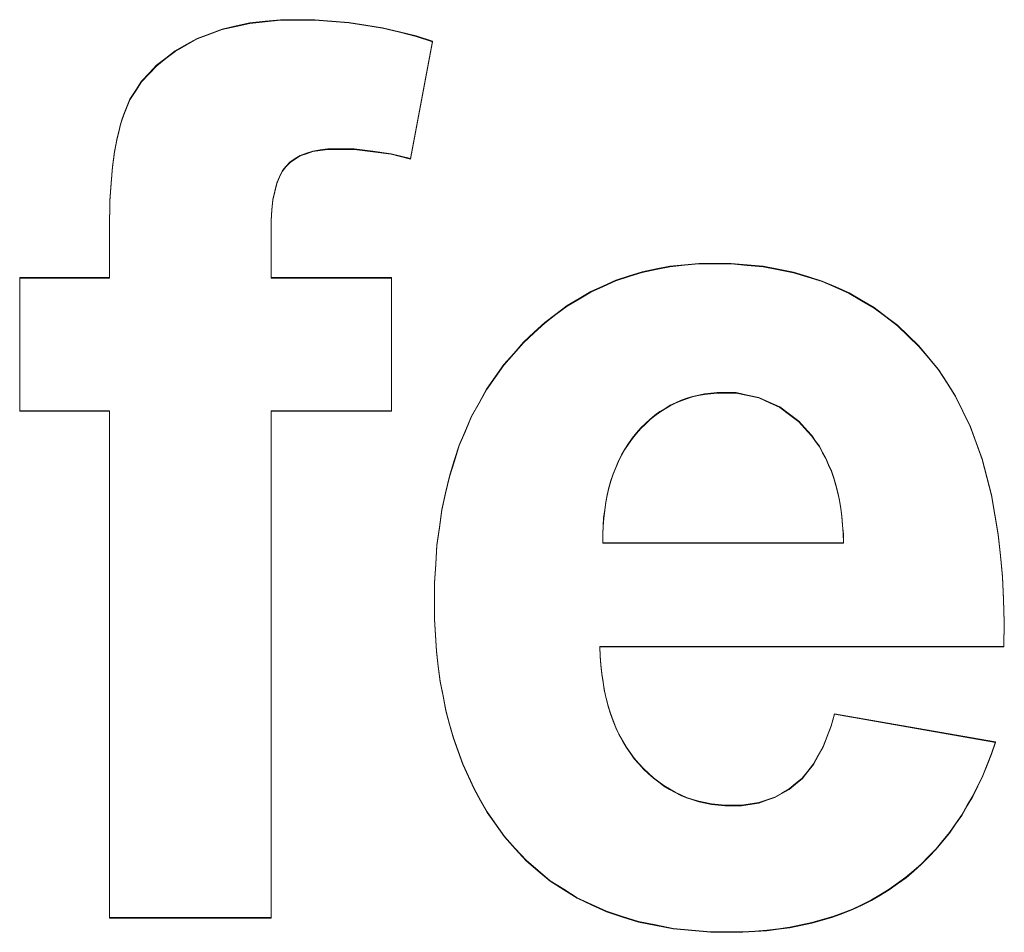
# Model space of a CAD drawing. Extents: x 229 to 926, y 37 to 878.
# Tile 25 of 201: x 405.85 to 408.64, y 69.52 to 72.11. Entities that reach past the tile are written whole.
import ezdxf
from ezdxf.lldxf.tags import DXFTag

# ---------------------------------------------------------------- set-up
doc = ezdxf.new("R2010")
doc.units = 0
doc.layers.get('0').update_dxf_attribs({"linetype": 'fein_strichliert', "lineweight": 13})
doc.layers.add('Beschriftung', color=7, linetype='Continuous', lineweight=25)
doc.layers.add('Beschriftung-A03CP9SUA9', color=7, linetype='Continuous', lineweight=25)
tags = doc.linetypes.add('fein_strichliert', pattern=[4, 1, -2, 1]).pattern_tags.tags
tags[8:9] = [DXFTag(74, 4), DXFTag(75, 0), DXFTag(340, '0'), DXFTag(46, 0.0), DXFTag(50, 0.0), DXFTag(44, 0.0), DXFTag(45, 0.0)]
tags[6:7] = [DXFTag(74, 4), DXFTag(75, 0), DXFTag(340, '0'), DXFTag(46, 0.0), DXFTag(50, 0.0), DXFTag(44, 0.0), DXFTag(45, 0.0)]
tags[4:5] = [DXFTag(74, 4), DXFTag(75, 0), DXFTag(340, '0'), DXFTag(46, 0.0), DXFTag(50, 0.0), DXFTag(44, 0.0), DXFTag(45, 0.0)]

# ---------------------------------------------------------------- blocks, each defined once
blk = doc.blocks.new('Referenz-A03CP9SSA9', base_point=(255.7277, 65.704))
at = {"layer": 'Beschriftung', "color": 0, "lineweight": -2}
for p, q in [((406.5025, 72.0948), (406.5459, 72.0992)), ((406.5459, 72.0992), (406.5894, 72.1036)), ((406.5894, 72.1036), (406.637, 72.1036)), ((406.637, 72.1036), (406.6859, 72.1036)), ((406.6859, 72.1036), (406.7342, 72.0998)), ((406.7342, 72.0998), (406.7825, 72.096)), ((406.3885, 72.0639), (406.4238, 72.0772)), ((406.4238, 72.0772), (406.4631, 72.086)), ((406.4631, 72.086), (406.5025, 72.0948)), ((406.7825, 72.096), (406.8303, 72.0883)), ((406.8303, 72.0883), (406.8781, 72.0807)), ((406.8781, 72.0807), (406.9254, 72.0694)), ((406.3221, 72.033), (406.3532, 72.0507)), ((406.3532, 72.0507), (406.3885, 72.0639)), ((406.9254, 72.0694), (406.9727, 72.0579)), ((407.0195, 72.0426), (406.9569, 71.7104)), ((406.9727, 72.0579), (407.0195, 72.0426)), ((406.2648, 71.9951), (406.291, 72.0153)), ((406.291, 72.0153), (406.3221, 72.033)), ((406.2385, 71.9748), (406.2648, 71.9951)), ((406.2172, 71.952), (406.2385, 71.9748)), ((406.1958, 71.9291), (406.2172, 71.952)), ((406.1628, 71.8782), (406.1793, 71.9037)), ((406.1793, 71.9037), (406.1958, 71.9291)), ((406.1512, 71.8501), (406.1628, 71.8782)), ((406.1454, 71.8361), (406.1512, 71.8501)), ((406.1353, 71.8044), (406.1403, 71.8202)), ((406.1403, 71.8202), (406.1454, 71.8361)), ((406.1309, 71.7867), (406.1353, 71.8044)), ((406.1229, 71.7497), (406.1266, 71.7691)), ((406.1266, 71.7691), (406.1309, 71.7867)), ((406.1193, 71.7301), (406.1229, 71.7497)), ((406.7226, 71.7378), (406.7013, 71.7347)), ((406.7473, 71.7378), (406.7226, 71.7378)), ((406.7977, 71.7378), (406.7473, 71.7378)), ((406.8501, 71.7309), (406.7977, 71.7378)), ((406.1135, 71.6877), (406.1165, 71.7089)), ((406.1165, 71.7089), (406.1193, 71.7301)), ((406.6303, 71.7104), (406.616, 71.7012)), ((406.6445, 71.7195), (406.6303, 71.7104)), ((406.6623, 71.7256), (406.6445, 71.7195)), ((406.68, 71.7317), (406.6623, 71.7256)), ((406.7013, 71.7347), (406.68, 71.7317)), ((406.9025, 71.7241), (406.8501, 71.7309)), ((406.9569, 71.7104), (406.9025, 71.7241)), ((406.1114, 71.6646), (406.1135, 71.6877)), ((406.6052, 71.6891), (406.5945, 71.6768)), ((406.616, 71.7012), (406.6052, 71.6891)), ((406.1092, 71.6415), (406.1114, 71.6646)), ((406.5864, 71.6591), (406.5783, 71.6413)), ((406.5945, 71.6768), (406.5864, 71.6591)), ((406.1077, 71.6167), (406.1092, 71.6415)), ((406.5783, 71.6413), (406.5729, 71.6179)), ((406.1063, 71.5918), (406.1077, 71.6167)), ((406.5729, 71.6179), (406.5676, 71.5945)), ((406.1056, 71.565), (406.1063, 71.5918)), ((406.5676, 71.5945), (406.5648, 71.5656)), ((406.1048, 71.5384), (406.1056, 71.565)), ((406.5648, 71.5656), (406.5622, 71.5365)), ((406.1048, 71.5099), (406.1048, 71.5384)), ((406.5622, 71.5365), (406.5622, 71.502)), ((406.1048, 71.3738), (406.1048, 71.5099)), ((406.5622, 71.502), (406.5622, 71.3738)), ((407.6521, 71.3979), (407.6912, 71.4058)), ((407.6912, 71.4058), (407.7323, 71.4099)), ((407.7323, 71.4099), (407.7732, 71.4138)), ((407.7732, 71.4138), (407.8161, 71.4138)), ((407.8161, 71.4138), (407.8642, 71.4138)), ((407.8642, 71.4138), (407.9098, 71.4096)), ((407.9098, 71.4096), (407.9553, 71.4055)), ((407.9553, 71.4055), (407.9984, 71.3972)), ((405.8508, 71.3738), (406.1048, 71.3738)), ((405.8508, 70.9965), (405.8508, 71.3738)), ((406.5622, 71.3738), (406.9033, 71.3738)), ((406.9033, 71.3738), (406.9033, 70.9965)), ((407.5384, 71.366), (407.5756, 71.378)), ((407.5756, 71.378), (407.6129, 71.3899)), ((407.6129, 71.3899), (407.6521, 71.3979)), ((407.9984, 71.3972), (408.0414, 71.3888)), ((408.0414, 71.3888), (408.0819, 71.3763)), ((408.0819, 71.3763), (408.1225, 71.3638)), ((407.4675, 71.3342), (407.5029, 71.3501)), ((407.5029, 71.3501), (407.5384, 71.366)), ((408.1225, 71.3638), (408.1604, 71.3471)), ((408.1604, 71.3471), (408.1984, 71.3305)), ((407.4339, 71.3143), (407.4675, 71.3342)), ((408.1984, 71.3305), (408.2339, 71.3096)), ((407.3686, 71.2704), (407.4004, 71.2943)), ((407.4004, 71.2943), (407.4339, 71.3143)), ((408.2339, 71.3096), (408.2693, 71.2887)), ((407.3369, 71.2465), (407.3686, 71.2704)), ((408.2693, 71.2887), (408.3022, 71.2638)), ((408.3022, 71.2638), (408.335, 71.2387)), ((407.307, 71.2187), (407.3369, 71.2465)), ((408.335, 71.2387), (408.3654, 71.2096)), ((407.2771, 71.1908), (407.307, 71.2187)), ((408.3654, 71.2096), (408.3958, 71.1804)), ((407.249, 71.159), (407.2771, 71.1908)), ((408.3958, 71.1804), (408.4236, 71.1471)), ((407.2211, 71.1271), (407.249, 71.159)), ((407.1966, 71.0922), (407.2211, 71.1271)), ((408.4236, 71.1471), (408.4514, 71.1137)), ((408.4514, 71.1137), (408.4757, 71.0759)), ((407.1721, 71.0573), (407.1966, 71.0922)), ((408.4757, 71.0759), (408.4998, 71.0381)), ((407.151, 71.0193), (407.1721, 71.0573)), ((407.7722, 71.0409), (407.7551, 71.0373)), ((407.7893, 71.0444), (407.7722, 71.0409)), ((407.8071, 71.0462), (407.7893, 71.0444)), ((407.825, 71.0479), (407.8071, 71.0462)), ((407.8436, 71.0479), (407.825, 71.0479)), ((407.8785, 71.0479), (407.8436, 71.0479)), ((407.9108, 71.0412), (407.8785, 71.0479)), ((407.943, 71.0344), (407.9108, 71.0412)), ((407.13, 70.9814), (407.151, 71.0193)), ((407.6919, 71.0122), (407.6773, 71.0033)), ((407.7074, 71.0193), (407.6919, 71.0122)), ((407.7227, 71.0265), (407.7074, 71.0193)), ((407.739, 71.0319), (407.7227, 71.0265)), ((407.7551, 71.0373), (407.739, 71.0319)), ((407.9726, 71.0208), (407.943, 71.0344)), ((408.0022, 71.0073), (407.9726, 71.0208)), ((408.4998, 71.0381), (408.5204, 70.9959)), ((406.1048, 70.9965), (405.8508, 70.9965)), ((406.1048, 69.5617), (406.1048, 70.9965)), ((406.9033, 70.9965), (406.5622, 70.9965)), ((406.5622, 70.9965), (406.5622, 69.5617)), ((407.6489, 70.9836), (407.6352, 70.973)), ((407.6627, 70.9944), (407.6489, 70.9836)), ((407.6773, 71.0033), (407.6627, 70.9944)), ((408.0293, 70.987), (408.0022, 71.0073)), ((408.0562, 70.9667), (408.0293, 70.987)), ((408.5204, 70.9959), (408.5409, 70.9537)), ((407.1124, 70.9404), (407.13, 70.9814)), ((407.6221, 70.9605), (407.6092, 70.948)), ((407.6352, 70.973), (407.6221, 70.9605)), ((408.0805, 70.9396), (408.0562, 70.9667)), ((407.095, 70.8994), (407.1124, 70.9404)), ((407.5969, 70.9336), (407.5848, 70.9193)), ((407.6092, 70.948), (407.5969, 70.9336)), ((408.0927, 70.9261), (408.0805, 70.9396)), ((408.5409, 70.9537), (408.5579, 70.907)), ((407.081, 70.8553), (407.095, 70.8994)), ((407.5742, 70.9038), (407.5636, 70.8881)), ((407.5848, 70.9193), (407.5742, 70.9038)), ((408.1034, 70.911), (408.0927, 70.9261)), ((408.1142, 70.8959), (408.1034, 70.911)), ((408.5579, 70.907), (408.5748, 70.8604)), ((407.5636, 70.8881), (407.5545, 70.8714)), ((408.1234, 70.8792), (408.1142, 70.8959)), ((408.1327, 70.8625), (408.1234, 70.8792)), ((407.067, 70.8112), (407.081, 70.8553)), ((407.5454, 70.8545), (407.5379, 70.8364)), ((407.5545, 70.8714), (407.5454, 70.8545)), ((408.1405, 70.8443), (408.1327, 70.8625)), ((408.1483, 70.8261), (408.1405, 70.8443)), ((408.5748, 70.8604), (408.5881, 70.8093)), ((407.5304, 70.8183), (407.5244, 70.7988)), ((407.5379, 70.8364), (407.5304, 70.8183)), ((408.1547, 70.8062), (408.1483, 70.8261)), ((407.0564, 70.7642), (407.067, 70.8112)), ((407.5244, 70.7988), (407.5184, 70.7794)), ((408.1612, 70.7865), (408.1547, 70.8062)), ((408.5881, 70.8093), (408.6014, 70.7582)), ((407.0459, 70.7171), (407.0564, 70.7642)), ((407.5184, 70.7794), (407.5139, 70.7586)), ((408.1661, 70.7652), (408.1612, 70.7865)), ((408.171, 70.7438), (408.1661, 70.7652)), ((407.5095, 70.7381), (407.5066, 70.716)), ((407.5139, 70.7586), (407.5095, 70.7381)), ((408.1746, 70.7209), (408.171, 70.7438)), ((408.6014, 70.7582), (408.6111, 70.7026)), ((407.0389, 70.6669), (407.0459, 70.7171)), ((407.5066, 70.716), (407.5037, 70.6941)), ((408.178, 70.698), (408.1746, 70.7209)), ((407.5037, 70.6941), (407.5024, 70.6708)), ((408.1801, 70.6735), (408.178, 70.698)), ((408.6111, 70.7026), (408.6207, 70.6471)), ((407.0319, 70.6167), (407.0389, 70.6669)), ((407.5024, 70.6708), (407.5011, 70.6475)), ((408.1821, 70.6491), (408.1801, 70.6735)), ((408.1827, 70.623), (408.1821, 70.6491)), ((407.5011, 70.6475), (407.5013, 70.623)), ((407.5013, 70.623), (408.1827, 70.623)), ((408.6207, 70.6471), (408.6268, 70.5872)), ((407.0285, 70.5635), (407.0319, 70.6167)), ((408.6268, 70.5872), (408.6328, 70.5272)), ((407.0249, 70.5103), (407.0285, 70.5635)), ((407.0249, 70.4541), (407.0249, 70.5103)), ((408.6328, 70.5272), (408.6353, 70.4628)), ((407.0249, 70.407), (407.0249, 70.4541)), ((408.6353, 70.4628), (408.6377, 70.3984)), ((407.0275, 70.3619), (407.0249, 70.407)), ((408.6377, 70.3984), (408.6364, 70.3296)), ((407.0302, 70.3169), (407.0275, 70.3619)), ((407.0355, 70.2738), (407.0302, 70.3169)), ((408.6364, 70.3296), (407.4931, 70.3296)), ((407.4931, 70.3296), (407.4937, 70.3029)), ((407.4937, 70.3029), (407.4959, 70.2778)), ((407.0409, 70.2308), (407.0355, 70.2738)), ((407.4959, 70.2778), (407.4981, 70.2526)), ((407.049, 70.1898), (407.0409, 70.2308)), ((407.4981, 70.2526), (407.5019, 70.229)), ((407.5019, 70.229), (407.5056, 70.2054)), ((407.5056, 70.2054), (407.5109, 70.1832)), ((407.057, 70.1488), (407.049, 70.1898)), ((407.5109, 70.1832), (407.5163, 70.161)), ((407.0676, 70.1098), (407.057, 70.1488)), ((407.5163, 70.161), (407.5232, 70.1403)), ((407.5232, 70.1403), (407.5301, 70.1196)), ((407.5301, 70.1196), (407.5385, 70.1004)), ((408.148, 70.1049), (408.1573, 70.1391)), ((408.1573, 70.1391), (408.6129, 70.059)), ((407.0783, 70.0708), (407.0676, 70.1098)), ((407.5385, 70.1004), (407.5471, 70.0811)), ((408.1364, 70.0756), (408.148, 70.1049)), ((407.0916, 70.0338), (407.0783, 70.0708)), ((407.5471, 70.0811), (407.5571, 70.0634)), ((407.5571, 70.0634), (407.5671, 70.0456)), ((408.1248, 70.0462), (408.1364, 70.0756)), ((407.5671, 70.0456), (407.5788, 70.0294)), ((408.111, 70.0214), (408.1248, 70.0462)), ((408.6129, 70.059), (408.6018, 70.0262)), ((407.1049, 69.9969), (407.0916, 70.0338)), ((407.5788, 70.0294), (407.5904, 70.013)), ((407.5904, 70.013), (407.6035, 69.9983)), ((408.0973, 69.9967), (408.111, 70.0214)), ((408.6018, 70.0262), (408.5893, 69.9953)), ((407.1209, 69.9619), (407.1049, 69.9969)), ((407.6035, 69.9983), (407.6168, 69.9835)), ((407.6168, 69.9835), (407.6307, 69.9705)), ((408.0812, 69.9766), (408.0973, 69.9967)), ((408.5893, 69.9953), (408.5767, 69.9644)), ((407.1369, 69.927), (407.1209, 69.9619)), ((407.6307, 69.9705), (407.6447, 69.9576)), ((407.6447, 69.9576), (407.6596, 69.9465)), ((408.0469, 69.9412), (408.0651, 69.9566)), ((408.0651, 69.9566), (408.0812, 69.9766)), ((408.5767, 69.9644), (408.5626, 69.9355)), ((407.1555, 69.894), (407.1369, 69.927)), ((407.6596, 69.9465), (407.6744, 69.9354)), ((407.6744, 69.9354), (407.69, 69.9262)), ((407.69, 69.9262), (407.7057, 69.917)), ((408.0082, 69.9145), (408.0286, 69.9259)), ((408.0286, 69.9259), (408.0469, 69.9412)), ((408.5626, 69.9355), (408.5485, 69.9066)), ((407.7057, 69.917), (407.7221, 69.9094)), ((407.7221, 69.9094), (407.7385, 69.9021)), ((407.7385, 69.9021), (407.7558, 69.8965)), ((407.7558, 69.8965), (407.7731, 69.891)), ((407.9653, 69.8953), (407.9879, 69.9029)), ((407.9879, 69.9029), (408.0082, 69.9145)), ((408.5485, 69.9066), (408.5327, 69.8796)), ((407.1742, 69.861), (407.1555, 69.894)), ((407.7731, 69.891), (407.7911, 69.8873)), ((407.7911, 69.8873), (407.8092, 69.8836)), ((407.8092, 69.8836), (407.8281, 69.8817)), ((407.8281, 69.8817), (407.8469, 69.8799)), ((407.8469, 69.8799), (407.8666, 69.8799)), ((407.8666, 69.8799), (407.8935, 69.8799)), ((407.8935, 69.8799), (407.9181, 69.8837)), ((407.9181, 69.8837), (407.9427, 69.8875)), ((407.9427, 69.8875), (407.9653, 69.8953)), ((408.5327, 69.8796), (408.5171, 69.8526)), ((407.1956, 69.8302), (407.1742, 69.861)), ((408.5171, 69.8526), (408.4997, 69.8277)), ((407.2226, 69.7916), (407.1956, 69.8302)), ((408.4997, 69.8277), (408.4824, 69.8026)), ((407.2533, 69.7578), (407.2226, 69.7916)), ((408.4824, 69.8026), (408.4635, 69.7796)), ((407.284, 69.7241), (407.2533, 69.7578)), ((408.4635, 69.7796), (408.4445, 69.7566)), ((408.424, 69.7355), (408.4035, 69.7144)), ((408.4445, 69.7566), (408.424, 69.7355)), ((407.3183, 69.6952), (407.284, 69.7241)), ((408.4035, 69.7144), (408.3815, 69.6952)), ((407.3526, 69.6663), (407.3183, 69.6952)), ((408.3594, 69.6762), (408.3358, 69.659)), ((408.3815, 69.6952), (408.3594, 69.6762)), ((407.3906, 69.6422), (407.3526, 69.6663)), ((408.3358, 69.659), (408.312, 69.6419)), ((407.4285, 69.6181), (407.3906, 69.6422)), ((407.4702, 69.5988), (407.4285, 69.6181)), ((408.2869, 69.6269), (408.2618, 69.6118)), ((408.312, 69.6419), (408.2869, 69.6269)), ((407.5119, 69.5795), (407.4702, 69.5988)), ((408.2351, 69.5989), (408.2085, 69.586)), ((408.2618, 69.6118), (408.2351, 69.5989)), ((406.5622, 69.5617), (406.1048, 69.5617)), ((407.5572, 69.565), (407.5119, 69.5795)), ((407.6025, 69.5506), (407.5572, 69.565)), ((408.1522, 69.5646), (408.1226, 69.556)), ((408.1803, 69.5753), (408.1522, 69.5646)), ((408.2085, 69.586), (408.1803, 69.5753)), ((407.6515, 69.541), (407.6025, 69.5506)), ((407.7005, 69.5313), (407.6515, 69.541)), ((408.0308, 69.5346), (407.9983, 69.5302)), ((408.0619, 69.541), (408.0308, 69.5346)), ((408.093, 69.5474), (408.0619, 69.541)), ((408.1226, 69.556), (408.093, 69.5474)), ((407.753, 69.5265), (407.7005, 69.5313)), ((407.8057, 69.5217), (407.753, 69.5265)), ((407.8619, 69.5217), (407.8057, 69.5217)), ((407.8975, 69.5217), (407.8619, 69.5217)), ((407.9315, 69.5238), (407.8975, 69.5217)), ((407.9657, 69.526), (407.9315, 69.5238)), ((407.9983, 69.5302), (407.9657, 69.526))]:
    blk.add_line(p, q, dxfattribs=at)
blk = doc.blocks.new('Referenz-A03CP9T9A9', base_point=(255.7277, 65.7055))
at = {"layer": 'Beschriftung-A03CP9SUA9', "color": 0, "lineweight": -2}
for p, q in [((406.5024, 72.0963), (406.5459, 72.1008)), ((406.5459, 72.1008), (406.5894, 72.1052)), ((406.5894, 72.1052), (406.637, 72.1052)), ((406.637, 72.1052), (406.6858, 72.1052)), ((406.6858, 72.1052), (406.7342, 72.1014)), ((406.7342, 72.1014), (406.7824, 72.0975)), ((406.3885, 72.0655), (406.4237, 72.0787)), ((406.4237, 72.0787), (406.463, 72.0875)), ((406.463, 72.0875), (406.5024, 72.0963)), ((406.7824, 72.0975), (406.8302, 72.0899)), ((406.8302, 72.0899), (406.878, 72.0823)), ((406.878, 72.0823), (406.9254, 72.0709)), ((406.9254, 72.0709), (406.9726, 72.0594)), ((406.322, 72.0346), (406.3532, 72.0522)), ((406.3532, 72.0522), (406.3885, 72.0655)), ((407.0194, 72.0442), (406.9568, 71.712)), ((406.9726, 72.0594), (407.0194, 72.0442)), ((406.2647, 71.9966), (406.2909, 72.0169)), ((406.2909, 72.0169), (406.322, 72.0346)), ((406.2384, 71.9764), (406.2647, 71.9966)), ((406.2171, 71.9535), (406.2384, 71.9764)), ((406.1793, 71.9053), (406.1957, 71.9307)), ((406.1957, 71.9307), (406.2171, 71.9535)), ((406.1627, 71.8798), (406.1793, 71.9053)), ((406.1511, 71.8517), (406.1627, 71.8798)), ((406.1453, 71.8376), (406.1511, 71.8517)), ((406.1352, 71.806), (406.1403, 71.8218)), ((406.1403, 71.8218), (406.1453, 71.8376)), ((406.1309, 71.7883), (406.1352, 71.806)), ((406.1229, 71.7513), (406.1266, 71.7707)), ((406.1266, 71.7707), (406.1309, 71.7883)), ((406.1192, 71.7317), (406.1229, 71.7513)), ((406.7013, 71.7363), (406.68, 71.7332)), ((406.7225, 71.7394), (406.7013, 71.7363)), ((406.7473, 71.7394), (406.7225, 71.7394)), ((406.7976, 71.7394), (406.7473, 71.7394)), ((406.8501, 71.7325), (406.7976, 71.7394)), ((406.1135, 71.6893), (406.1164, 71.7105)), ((406.1164, 71.7105), (406.1192, 71.7317)), ((406.6302, 71.7119), (406.6159, 71.7027)), ((406.6444, 71.7211), (406.6302, 71.7119)), ((406.6622, 71.7272), (406.6444, 71.7211)), ((406.68, 71.7332), (406.6622, 71.7272)), ((406.9024, 71.7256), (406.8501, 71.7325)), ((406.9568, 71.712), (406.9024, 71.7256)), ((406.1114, 71.6661), (406.1135, 71.6893)), ((406.6052, 71.6906), (406.5944, 71.6784)), ((406.6159, 71.7027), (406.6052, 71.6906)), ((406.1092, 71.6431), (406.1114, 71.6661)), ((406.5863, 71.6606), (406.5783, 71.6429)), ((406.5944, 71.6784), (406.5863, 71.6606)), ((406.1077, 71.6182), (406.1092, 71.6431)), ((406.5783, 71.6429), (406.5728, 71.6195)), ((406.1063, 71.5933), (406.1077, 71.6182)), ((406.5675, 71.5961), (406.5648, 71.5671)), ((406.5728, 71.6195), (406.5675, 71.5961)), ((406.1055, 71.5666), (406.1063, 71.5933)), ((406.1048, 71.54), (406.1055, 71.5666)), ((406.5648, 71.5671), (406.5621, 71.5381)), ((406.1048, 71.5114), (406.1048, 71.54)), ((406.5621, 71.5381), (406.5621, 71.5035)), ((406.1048, 71.3754), (406.1048, 71.5114)), ((406.5621, 71.5035), (406.5621, 71.3754)), ((407.652, 71.3995), (407.6911, 71.4074)), ((407.6911, 71.4074), (407.7322, 71.4114)), ((407.7322, 71.4114), (407.7732, 71.4153)), ((407.7732, 71.4153), (407.816, 71.4153)), ((407.816, 71.4153), (407.8641, 71.4153)), ((407.8641, 71.4153), (407.9098, 71.4112)), ((407.9098, 71.4112), (407.9553, 71.4071)), ((407.9553, 71.4071), (407.9984, 71.3987)), ((405.8507, 71.3754), (406.1048, 71.3754)), ((405.8507, 70.998), (405.8507, 71.3754)), ((406.5621, 71.3754), (406.9032, 71.3754)), ((406.9032, 71.3754), (406.9032, 70.998)), ((407.5383, 71.3675), (407.5756, 71.3796)), ((407.5756, 71.3796), (407.6129, 71.3915)), ((407.6129, 71.3915), (407.652, 71.3995)), ((407.9984, 71.3987), (408.0413, 71.3904)), ((408.0413, 71.3904), (408.0819, 71.3779)), ((408.0819, 71.3779), (408.1225, 71.3653)), ((407.4674, 71.3357), (407.5028, 71.3517)), ((407.5028, 71.3517), (407.5383, 71.3675)), ((408.1225, 71.3653), (408.1604, 71.3486)), ((408.1604, 71.3486), (408.1984, 71.332)), ((407.4339, 71.3158), (407.4674, 71.3357)), ((408.1984, 71.332), (408.2338, 71.3111)), ((407.3686, 71.272), (407.4003, 71.2959)), ((407.4003, 71.2959), (407.4339, 71.3158)), ((408.2338, 71.3111), (408.2692, 71.2903)), ((408.2692, 71.2903), (408.3021, 71.2653)), ((407.3369, 71.2481), (407.3686, 71.272)), ((408.3021, 71.2653), (408.335, 71.2403)), ((407.3069, 71.2203), (407.3369, 71.2481)), ((408.335, 71.2403), (408.3654, 71.2111)), ((407.2771, 71.1924), (407.3069, 71.2203)), ((408.3654, 71.2111), (408.3957, 71.1819)), ((407.249, 71.1605), (407.2771, 71.1924)), ((408.3957, 71.1819), (408.4235, 71.1486)), ((407.221, 71.1287), (407.249, 71.1605)), ((407.1965, 71.0937), (407.221, 71.1287)), ((408.4235, 71.1486), (408.4513, 71.1152)), ((408.4513, 71.1152), (408.4756, 71.0774)), ((407.172, 71.0588), (407.1965, 71.0937)), ((408.4756, 71.0774), (408.4997, 71.0397)), ((407.151, 71.0209), (407.172, 71.0588)), ((407.7551, 71.0388), (407.7389, 71.0334)), ((407.7722, 71.0424), (407.7551, 71.0388)), ((407.7892, 71.046), (407.7722, 71.0424)), ((407.807, 71.0477), (407.7892, 71.046)), ((407.8249, 71.0495), (407.807, 71.0477)), ((407.8435, 71.0495), (407.8249, 71.0495)), ((407.8784, 71.0495), (407.8435, 71.0495)), ((407.9107, 71.0427), (407.8784, 71.0495)), ((407.943, 71.036), (407.9107, 71.0427)), ((408.4997, 71.0397), (408.5203, 70.9974)), ((407.1299, 70.983), (407.151, 71.0209)), ((407.6919, 71.0138), (407.6773, 71.0048)), ((407.7073, 71.0209), (407.6919, 71.0138)), ((407.7227, 71.0281), (407.7073, 71.0209)), ((407.7389, 71.0334), (407.7227, 71.0281)), ((407.9725, 71.0224), (407.943, 71.036)), ((408.0022, 71.0089), (407.9725, 71.0224)), ((406.1048, 70.998), (405.8507, 70.998)), ((406.1048, 69.5632), (406.1048, 70.998)), ((406.9032, 70.998), (406.5621, 70.998)), ((406.5621, 70.998), (406.5621, 69.5632)), ((407.1124, 70.9419), (407.1299, 70.983)), ((407.6489, 70.9852), (407.6351, 70.9745)), ((407.6626, 70.996), (407.6489, 70.9852)), ((407.6773, 71.0048), (407.6626, 70.996)), ((408.0292, 70.9886), (408.0022, 71.0089)), ((408.0561, 70.9683), (408.0292, 70.9886)), ((408.5203, 70.9974), (408.5409, 70.9553)), ((407.622, 70.962), (407.6091, 70.9495)), ((407.6351, 70.9745), (407.622, 70.962)), ((408.0804, 70.9412), (408.0561, 70.9683)), ((408.5409, 70.9553), (408.5578, 70.9086)), ((407.0949, 70.9009), (407.1124, 70.9419)), ((407.5969, 70.9352), (407.5847, 70.9209)), ((407.6091, 70.9495), (407.5969, 70.9352)), ((408.0926, 70.9277), (408.0804, 70.9412)), ((408.1034, 70.9125), (408.0926, 70.9277)), ((407.0809, 70.8569), (407.0949, 70.9009)), ((407.5742, 70.9053), (407.5635, 70.8897)), ((407.5847, 70.9209), (407.5742, 70.9053)), ((408.1141, 70.8975), (408.1034, 70.9125)), ((408.5578, 70.9086), (408.5747, 70.8619)), ((407.5545, 70.8729), (407.5454, 70.8561)), ((407.5635, 70.8897), (407.5545, 70.8729)), ((408.1233, 70.8807), (408.1141, 70.8975)), ((408.1326, 70.8641), (408.1233, 70.8807)), ((407.0669, 70.8128), (407.0809, 70.8569)), ((407.5454, 70.8561), (407.5379, 70.8379)), ((408.1405, 70.8458), (408.1326, 70.8641)), ((408.1483, 70.8276), (408.1405, 70.8458)), ((408.5747, 70.8619), (408.588, 70.8108)), ((407.5303, 70.8198), (407.5244, 70.8003)), ((407.5379, 70.8379), (407.5303, 70.8198)), ((408.1547, 70.8078), (408.1483, 70.8276)), ((407.0564, 70.7657), (407.0669, 70.8128)), ((407.5244, 70.8003), (407.5183, 70.7809)), ((408.1611, 70.788), (408.1547, 70.8078)), ((408.166, 70.7667), (408.1611, 70.788)), ((408.588, 70.8108), (408.6013, 70.7598)), ((407.0459, 70.7186), (407.0564, 70.7657)), ((407.5139, 70.7602), (407.5094, 70.7396)), ((407.5183, 70.7809), (407.5139, 70.7602)), ((408.1709, 70.7454), (408.166, 70.7667)), ((407.5094, 70.7396), (407.5066, 70.7176)), ((408.1745, 70.7225), (408.1709, 70.7454)), ((408.6013, 70.7598), (408.611, 70.7042)), ((407.0388, 70.6685), (407.0459, 70.7186)), ((407.5066, 70.7176), (407.5036, 70.6957)), ((408.1779, 70.6996), (408.1745, 70.7225)), ((407.5036, 70.6957), (407.5023, 70.6724)), ((408.18, 70.6751), (408.1779, 70.6996)), ((408.611, 70.7042), (408.6207, 70.6487)), ((407.0318, 70.6183), (407.0388, 70.6685)), ((407.5023, 70.6724), (407.501, 70.6491)), ((407.501, 70.6491), (407.5012, 70.6246)), ((408.182, 70.6506), (408.18, 70.6751)), ((408.1826, 70.6246), (408.182, 70.6506)), ((408.6207, 70.6487), (408.6267, 70.5887)), ((407.5012, 70.6246), (408.1826, 70.6246)), ((407.0284, 70.5651), (407.0318, 70.6183)), ((407.0249, 70.5119), (407.0284, 70.5651)), ((408.6267, 70.5887), (408.6328, 70.5287)), ((407.0249, 70.4557), (407.0249, 70.5119)), ((408.6328, 70.5287), (408.6352, 70.4643)), ((407.0249, 70.4086), (407.0249, 70.4557)), ((408.6352, 70.4643), (408.6376, 70.4)), ((407.0275, 70.3635), (407.0249, 70.4086)), ((408.6376, 70.4), (408.6364, 70.3311)), ((407.0302, 70.3184), (407.0275, 70.3635)), ((407.0355, 70.2754), (407.0302, 70.3184)), ((408.6364, 70.3311), (407.4931, 70.3311)), ((407.4931, 70.3311), (407.4937, 70.3045)), ((407.4937, 70.3045), (407.4958, 70.2794)), ((407.0408, 70.2324), (407.0355, 70.2754)), ((407.4958, 70.2794), (407.4981, 70.2542)), ((407.0489, 70.1913), (407.0408, 70.2324)), ((407.4981, 70.2542), (407.5018, 70.2306)), ((407.5018, 70.2306), (407.5055, 70.207)), ((407.5055, 70.207), (407.5108, 70.1847)), ((407.0569, 70.1503), (407.0489, 70.1913)), ((407.5108, 70.1847), (407.5162, 70.1626)), ((407.0675, 70.1113), (407.0569, 70.1503)), ((407.5162, 70.1626), (407.5231, 70.1418)), ((407.5231, 70.1418), (407.5301, 70.1211)), ((407.5301, 70.1211), (407.5385, 70.1019)), ((408.1479, 70.1065), (408.1572, 70.1406)), ((408.1572, 70.1406), (408.6128, 70.0606)), ((407.0782, 70.0723), (407.0675, 70.1113)), ((407.5385, 70.1019), (407.547, 70.0827)), ((408.1364, 70.0771), (408.1479, 70.1065)), ((407.0915, 70.0354), (407.0782, 70.0723)), ((407.547, 70.0827), (407.557, 70.0649)), ((407.557, 70.0649), (407.567, 70.0472)), ((408.1248, 70.0477), (408.1364, 70.0771)), ((407.1049, 69.9984), (407.0915, 70.0354)), ((407.567, 70.0472), (407.5787, 70.0309)), ((408.111, 70.0229), (408.1248, 70.0477)), ((408.6128, 70.0606), (408.6018, 70.0278)), ((407.5787, 70.0309), (407.5904, 70.0146)), ((407.5904, 70.0146), (407.6035, 69.9999)), ((408.0972, 69.9982), (408.111, 70.0229)), ((408.6018, 70.0278), (408.5893, 69.9968)), ((407.1209, 69.9634), (407.1049, 69.9984)), ((407.6035, 69.9999), (407.6167, 69.985)), ((407.6167, 69.985), (407.6306, 69.972)), ((408.0811, 69.9782), (408.0972, 69.9982)), ((408.5893, 69.9968), (408.5767, 69.966)), ((407.1369, 69.9285), (407.1209, 69.9634)), ((407.6306, 69.972), (407.6447, 69.9592)), ((407.6447, 69.9592), (407.6595, 69.9481)), ((408.0468, 69.9428), (408.0651, 69.9582)), ((408.0651, 69.9582), (408.0811, 69.9782)), ((408.5767, 69.966), (408.5625, 69.9371)), ((407.1555, 69.8956), (407.1369, 69.9285)), ((407.6595, 69.9481), (407.6743, 69.9369)), ((407.6743, 69.9369), (407.69, 69.9277)), ((407.69, 69.9277), (407.7056, 69.9185)), ((408.0081, 69.916), (408.0286, 69.9275)), ((408.0286, 69.9275), (408.0468, 69.9428)), ((408.5625, 69.9371), (408.5484, 69.9082)), ((407.7056, 69.9185), (407.7221, 69.911)), ((407.7221, 69.911), (407.7385, 69.9037)), ((407.7385, 69.9037), (407.7557, 69.8981)), ((407.7557, 69.8981), (407.773, 69.8926)), ((407.9426, 69.8891), (407.9652, 69.8968)), ((407.9652, 69.8968), (407.9878, 69.9045)), ((407.9878, 69.9045), (408.0081, 69.916)), ((408.5484, 69.9082), (408.5327, 69.8812)), ((407.1742, 69.8626), (407.1555, 69.8956)), ((407.773, 69.8926), (407.791, 69.8888)), ((407.791, 69.8888), (407.8091, 69.8852)), ((407.8091, 69.8852), (407.828, 69.8833)), ((407.828, 69.8833), (407.8468, 69.8815)), ((407.8468, 69.8815), (407.8665, 69.8815)), ((407.8665, 69.8815), (407.8934, 69.8815)), ((407.8934, 69.8815), (407.9181, 69.8852)), ((407.9181, 69.8852), (407.9426, 69.8891)), ((408.5327, 69.8812), (408.517, 69.8542)), ((407.1955, 69.8318), (407.1742, 69.8626)), ((408.517, 69.8542), (408.4997, 69.8292)), ((407.2226, 69.7931), (407.1955, 69.8318)), ((408.4997, 69.8292), (408.4823, 69.8042)), ((407.2532, 69.7594), (407.2226, 69.7931)), ((408.4823, 69.8042), (408.4634, 69.7812)), ((407.2839, 69.7256), (407.2532, 69.7594)), ((408.4445, 69.7582), (408.424, 69.7371)), ((408.4634, 69.7812), (408.4445, 69.7582)), ((408.424, 69.7371), (408.4035, 69.716)), ((407.3182, 69.6968), (407.2839, 69.7256)), ((408.4035, 69.716), (408.3814, 69.6968)), ((407.3526, 69.6678), (407.3182, 69.6968)), ((408.3593, 69.6777), (408.3357, 69.6606)), ((408.3814, 69.6968), (408.3593, 69.6777)), ((407.3906, 69.6438), (407.3526, 69.6678)), ((408.3357, 69.6606), (408.312, 69.6434)), ((407.4285, 69.6196), (407.3906, 69.6438)), ((407.4702, 69.6003), (407.4285, 69.6196)), ((408.2868, 69.6284), (408.2617, 69.6133)), ((408.312, 69.6434), (408.2868, 69.6284)), ((407.5118, 69.5811), (407.4702, 69.6003)), ((408.2351, 69.6005), (408.2084, 69.5876)), ((408.2617, 69.6133), (408.2351, 69.6005)), ((406.5621, 69.5632), (406.1048, 69.5632)), ((407.5571, 69.5666), (407.5118, 69.5811)), ((407.6024, 69.5521), (407.5571, 69.5666)), ((408.1522, 69.5662), (408.1225, 69.5576)), ((408.1803, 69.5769), (408.1522, 69.5662)), ((408.2084, 69.5876), (408.1803, 69.5769)), ((407.6514, 69.5425), (407.6024, 69.5521)), ((407.7004, 69.5328), (407.6514, 69.5425)), ((408.0308, 69.5361), (407.9982, 69.5318)), ((408.0618, 69.5425), (408.0308, 69.5361)), ((408.093, 69.549), (408.0618, 69.5425)), ((408.1225, 69.5576), (408.093, 69.549)), ((407.753, 69.5281), (407.7004, 69.5328)), ((407.8056, 69.5233), (407.753, 69.5281)), ((407.8618, 69.5233), (407.8056, 69.5233)), ((407.8975, 69.5233), (407.8618, 69.5233)), ((407.9315, 69.5254), (407.8975, 69.5233)), ((407.9656, 69.5275), (407.9315, 69.5254)), ((407.9982, 69.5318), (407.9656, 69.5275))]:
    blk.add_line(p, q, dxfattribs=at)

msp = doc.modelspace()

# ---------------------------------------------------------------- block references
at = {"color": 251, "lineweight": 13, "ltscale": 0.13, "true_color": 0x606060}
for name, p in [('Referenz-A03CP9SSA9', (255.7277, 65.704)), ('Referenz-A03CP9T9A9', (255.7277, 65.7055))]:
    msp.add_blockref(name, p, dxfattribs=at)

doc.saveas('drawing.dxf')
